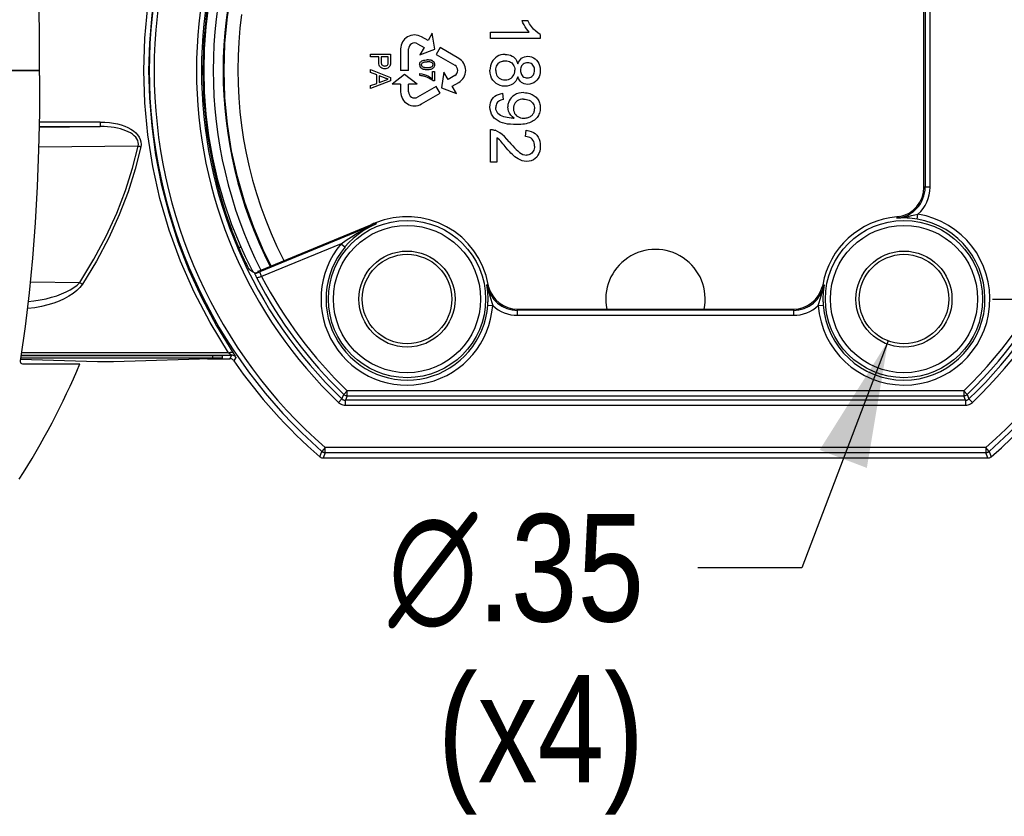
# Model space of a CAD drawing. Header units: inches. Extents: x 0 to 85, y 0 to 55.
# Tile 10 of 115: x 43.4 to 47.3, y 4.2 to 7.4. Entities that reach past the tile are written whole.
import ezdxf

# ---------------------------------------------------------------- set-up
doc = ezdxf.new("R2010")
doc.units = ezdxf.units.IN
doc.header["$LTSCALE"] = 4.675
doc.header["$MEASUREMENT"] = 0
doc.layers.get('0').update_dxf_attribs({"linetype": 'CONTINUOUS'})
for name, color, linetype in [('_15034', 7, 'CONTINUOUS'), ('_15875', 7, 'CONTINUOUS'), ('_52387', 7, 'CONTINUOUS'), ('_56254', 7, 'CONTINUOUS'), ('_62843', 7, 'CONTINUOUS')]:
    doc.layers.add(name, color=color, linetype=linetype)
doc.styles.get("Standard").update_dxf_attribs({"font": 'arial.ttf'})
doc.styles.add('TEXTSTYLE_1', font='gdt', dxfattribs={"width": 0.8})
doc.dimstyles.new('DIMSTYLE_1', dxfattribs={"dimtxt": 0.425, "dimasz": 0.5, "dimexe": 0.09, "dimexo": 0.07, "dimgap": 0.0425, "dimtad": 0, "dimtih": 1, "dimtoh": 1, "dimdec": 3, "dimzin": 4, "dimdsep": 46, "dimtxsty": 'Standard', "dimblk": '_FILLED', "dimblk1": '_FILLED', "dimblk2": '_FILLED', "dimcen": 0.09, "dimadec": 3, "dimazin": 1, "dimtfac": 1, "dimtdec": 3, "dimtofl": 0, "dimtmove": 0, "dimatfit": 3, "dimldrblk": '_FILLED', "dimfxl": 0, "dimtolj": 1, "dimtzin": 4, "dimarcsym": 0})
doc.dimstyles.new('DIMSTYLE_3', dxfattribs={"dimtxt": 0.425, "dimasz": 0.5, "dimexe": 0.09, "dimexo": 0.07, "dimgap": 0.09, "dimtad": 0, "dimtih": 1, "dimtoh": 1, "dimdec": 3, "dimzin": 4, "dimdsep": 46, "dimtxsty": 'Standard', "dimblk": '_FILLED', "dimblk1": '_FILLED', "dimblk2": '_FILLED', "dimcen": 0.09, "dimadec": 3, "dimazin": 1, "dimtfac": 1, "dimtdec": 3, "dimtofl": 0, "dimtmove": 0, "dimatfit": 1, "dimldrblk": '_FILLED', "dimfxl": 0, "dimtolj": 1, "dimtzin": 4, "dimarcsym": 0})

# ---------------------------------------------------------------- blocks, each defined once
blk = doc.blocks.new('_FILLED')
at = {"color": 0, "linetype": 'ByBlock'}
blk.add_solid([(0, 0), (-1, 0.2), (-1, -0.2)], dxfattribs=at)
blk = doc.blocks.new('*D8')
at = {"color": 2, "linetype": 'Continuous'}
for p, q in [((48.7565, 8.0899), (48.7565, 9.0899)), ((47.2585, 8.0899), (49.2065, 8.0899)), ((47.2585, 6.2789), (49.2065, 6.2789)), ((48.7565, 6.2789), (48.7565, 5.2789))]:
    blk.add_line(p, q, dxfattribs=at)
at = {"color": 2, "linetype": 'Continuous', "xscale": 0.5, "yscale": 0.5, "zscale": 0.5}
for p, rotation in [((48.7565, 8.0899), 270), ((48.7565, 6.2789), 90)]:
    blk.add_blockref('_FILLED', p, dxfattribs=dict(at, rotation=rotation))
at = {"color": 2, "linetype": 'Continuous', "insert": (48.7565, 7.3969), "char_height": 0.425, "width": 1.154926, "attachment_point": 2, "line_spacing_factor": 0.9}
blk.add_mtext('1.81', dxfattribs=at)
blk = doc.blocks.new('*D10')
at = {"color": 2, "linetype": 'Continuous'}
for p, q in [((46.8456, 6.1133), (46.5043, 5.2149)), ((46.5043, 5.2149), (46.0918, 5.2149))]:
    blk.add_line(p, q, dxfattribs=at)
at = {"color": 2, "linetype": 'Continuous', "xscale": 0.5, "yscale": 0.5, "zscale": 0.5, "rotation": 69.20052655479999}
blk.add_blockref('_FILLED', (46.8456, 6.1133), dxfattribs=at)
at = {"color": 2, "linetype": 'Continuous', "insert": (45.8793, 5.4274), "char_height": 0.425, "width": 1.391388, "attachment_point": 3, "line_spacing_factor": 0.9, "style": 'TEXTSTYLE_1'}
blk.add_mtext('{\\fgdt;n}\\fArial;.35\\P(x4)', dxfattribs=at)

msp = doc.modelspace()

# ---------------------------------------------------------------- linework, layer by layer
at = {"color": 7, "linetype": 'Continuous'}
for p, q in [((43.4839, 7.1844), (41.7537, 7.1844)), ((43.4838, 7.164), (43.4839, 7.1844))]:
    msp.add_line(p, q, dxfattribs=at)
at = {"color": 6, "linetype": 'Continuous'}
for p, q in [((43.4839, 7.1713), (43.4839, 7.1844)), ((43.484, 7.164), (43.4839, 7.1713)), ((43.4163, 6.023), (43.6445, 6.023))]:
    msp.add_line(p, q, dxfattribs=at)
for points in [[(43.484, 7.164), (43.4836, 7.017), (43.4806, 6.8704), (43.4751, 6.7248), (43.467, 6.5812), (43.4564, 6.4408), (43.4431, 6.3038), (43.4272, 6.1706), (43.4086, 6.042)], [(43.4086, 6.042), (43.4081, 6.0367), (43.4083, 6.0321), (43.4092, 6.0283), (43.4108, 6.0255), (43.4132, 6.0236), (43.4163, 6.023)]]:
    msp.add_lwpolyline(points, dxfattribs=at)
msp.add_arc((40.9214, 7.1647), 2.9528, 327.2028, 337.2528, dxfattribs=at)
at = {"layer": '_15034', "color": 7, "linetype": 'Continuous'}
for p, q in [((45.3955, 7.3815), (45.4187, 7.3815)), ((45.2711, 7.3361), (45.4245, 7.3361)), ((45.2711, 7.3109), (45.2711, 7.3361)), ((45.0234, 7.3023), (44.9973, 7.3174)), ((45.0401, 7.3313), (45.0234, 7.3023)), ((45.0496, 7.269), (45.0401, 7.3313)), ((45.4679, 7.3109), (45.2711, 7.3109)), ((45.4679, 7.3271), (45.4679, 7.3109)), ((44.9146, 7.2696), (44.9146, 7.1844)), ((44.9461, 7.1844), (44.9461, 7.2696)), ((44.9815, 7.2901), (45.0076, 7.275)), ((45.0076, 7.275), (44.9909, 7.2461)), ((44.9909, 7.2461), (45.0496, 7.269)), ((45.0711, 7.2748), (45.0554, 7.2475)), ((45.1449, 7.2321), (45.0711, 7.2748)), ((44.796, 7.2493), (44.8747, 7.2493)), ((44.796, 7.2382), (44.796, 7.2493)), ((44.8283, 7.2382), (44.796, 7.2382)), ((44.8283, 7.2189), (44.8283, 7.2382)), ((44.8656, 7.2382), (44.8373, 7.2382)), ((44.8373, 7.2382), (44.8373, 7.2192)), ((44.8656, 7.2194), (44.8656, 7.2382)), ((44.8747, 7.2493), (44.8747, 7.2204)), ((44.9941, 7.2185), (44.9958, 7.2203)), ((45.0454, 7.219), (45.0442, 7.2202)), ((45.0554, 7.2475), (45.1292, 7.2049)), ((44.796, 7.1874), (44.8747, 7.1561)), ((44.796, 7.1756), (44.796, 7.1874)), ((44.9461, 7.1844), (44.9146, 7.1844)), ((44.9969, 7.2071), (44.9973, 7.2095)), ((45.0416, 7.1806), (45.0492, 7.1806)), ((45.0416, 7.1503), (45.0416, 7.1806)), ((45.0492, 7.1806), (45.0492, 7.1428)), ((45.0864, 7.1779), (45.0769, 7.1156)), ((45.1031, 7.1489), (45.0864, 7.1779)), ((44.8202, 7.1666), (44.796, 7.1756)), ((44.8747, 7.1436), (44.796, 7.1123)), ((44.8202, 7.1331), (44.8202, 7.1666)), ((44.8511, 7.1552), (44.8293, 7.1633)), ((44.8293, 7.1633), (44.8293, 7.1364)), ((44.8293, 7.1364), (44.8656, 7.1499)), ((44.8747, 7.1561), (44.8747, 7.1436)), ((44.9304, 7.1687), (44.8811, 7.1293)), ((44.9796, 7.1293), (44.9304, 7.1687)), ((44.9909, 7.1715), (44.9993, 7.1706)), ((44.9909, 7.164), (44.9909, 7.1715)), ((44.9993, 7.1706), (45.0079, 7.1686)), ((45.0079, 7.1686), (45.0165, 7.1657)), ((45.0382, 7.1466), (45.0328, 7.1501)), ((45.0431, 7.1428), (45.0382, 7.1466)), ((45.0492, 7.1428), (45.0431, 7.1428)), ((45.1292, 7.164), (45.1031, 7.1489)), ((44.796, 7.1241), (44.8202, 7.1331)), ((44.796, 7.1123), (44.796, 7.1241)), ((44.9146, 7.1293), (44.8811, 7.1293)), ((44.9146, 7.1293), (44.9146, 7.0992)), ((44.9796, 7.1293), (44.9461, 7.1293)), ((44.9461, 7.0992), (44.9461, 7.1293)), ((45.0554, 7.1213), (44.9815, 7.0787)), ((45.0711, 7.0941), (45.0554, 7.1213)), ((45.0769, 7.1156), (45.1356, 7.0926)), ((45.1188, 7.1216), (45.1449, 7.1367)), ((45.1356, 7.0926), (45.1188, 7.1216)), ((44.9973, 7.0514), (45.0711, 7.0941)), ((45.3216, 7.0686), (45.319, 7.0938)), ((45.3625, 6.9953), (45.3649, 6.9954)), ((45.2711, 6.8213), (45.2711, 6.95)), ((45.4099, 6.9222), (45.4124, 6.9474)), ((45.2963, 6.9176), (45.2963, 6.8213)), ((45.3395, 6.8705), (45.3328, 6.8784)), ((45.2963, 6.8213), (45.2711, 6.8213))]:
    msp.add_line(p, q, dxfattribs=at)
for points in [[(44.2155, 7.1844), (44.2188, 7.2903), (44.2286, 7.3959), (44.245, 7.5007), (44.2679, 7.6043), (44.2971, 7.7064), (44.3326, 7.8062), (44.3737, 7.9026), (44.4016, 7.9585)], [(44.2847, 7.4057), (44.2782, 7.3512), (44.2736, 7.2965), (44.2708, 7.2417), (44.2698, 7.1867), (44.2706, 7.1314), (44.2733, 7.0761), (44.2779, 7.0208), (44.2843, 6.9657), (44.2926, 6.9111), (44.3026, 6.8569), (44.3145, 6.803), (44.3282, 6.7494), (44.3437, 6.6964), (44.361, 6.6437), (44.3803, 6.5911), (44.4015, 6.5389), (44.4244, 6.4875), (44.4491, 6.4368), (44.4522, 6.4311)], [(45.4245, 7.3361), (45.4187, 7.3426), (45.4133, 7.3496), (45.4082, 7.3571), (45.4035, 7.3649), (45.3992, 7.3731), (45.3955, 7.3815)], [(45.4679, 7.3271), (45.4586, 7.3328), (45.4497, 7.3398), (45.4412, 7.3482), (45.4332, 7.358), (45.4257, 7.3691), (45.4187, 7.3815)], [(44.8521, 7.1907), (44.8478, 7.1911), (44.8437, 7.192), (44.84, 7.1935), (44.8366, 7.1957), (44.8337, 7.1984), (44.8314, 7.2018), (44.8299, 7.2056), (44.829, 7.2098), (44.8285, 7.2142), (44.8283, 7.2189)], [(44.8373, 7.2192), (44.8375, 7.2162), (44.8378, 7.2133), (44.8384, 7.2106), (44.8395, 7.2081), (44.8408, 7.2061), (44.8426, 7.2045), (44.8447, 7.2033), (44.8469, 7.2024), (44.8493, 7.202), (44.8517, 7.2018)], [(44.8649, 7.2103), (44.8652, 7.2117), (44.8654, 7.2131), (44.8655, 7.2146), (44.8656, 7.2161), (44.8656, 7.2177), (44.8656, 7.2194)], [(44.8747, 7.2204), (44.8747, 7.2182), (44.8746, 7.2162), (44.8745, 7.2142), (44.8744, 7.2123), (44.8742, 7.2105), (44.874, 7.2087)], [(44.9901, 7.2071), (44.9903, 7.2096), (44.9907, 7.212), (44.9914, 7.2144), (44.9926, 7.2166), (44.9941, 7.2185)], [(44.9958, 7.2203), (44.9991, 7.2222), (45.0027, 7.2238), (45.0067, 7.2248), (45.0109, 7.2255), (45.0154, 7.2259), (45.02, 7.2261)], [(44.9973, 7.2095), (44.9981, 7.2116), (44.9995, 7.2136), (45.0013, 7.2152), (45.0034, 7.2163), (45.0056, 7.2171), (45.0078, 7.2176)], [(45.0078, 7.2176), (45.0101, 7.2179), (45.0125, 7.2182), (45.015, 7.2184), (45.0175, 7.2185), (45.02, 7.2185)], [(45.0395, 7.223), (45.0376, 7.2237), (45.0355, 7.2244), (45.0333, 7.2249), (45.0309, 7.2253), (45.0284, 7.2256), (45.0257, 7.2259), (45.0229, 7.226), (45.02, 7.2261)], [(45.0391, 7.2151), (45.0365, 7.2163), (45.0336, 7.2172), (45.0305, 7.2178), (45.0272, 7.2182), (45.0237, 7.2184), (45.02, 7.2185)], [(45.0442, 7.2202), (45.0428, 7.2212), (45.0412, 7.2221), (45.0395, 7.223)], [(45.0499, 7.2071), (45.0499, 7.2089), (45.0496, 7.2107), (45.0493, 7.2123), (45.0488, 7.2138), (45.0482, 7.2152), (45.0474, 7.2166), (45.0465, 7.2179), (45.0454, 7.219)], [(45.329, 7.2478), (45.32, 7.2471), (45.3116, 7.2455), (45.3039, 7.2428), (45.2969, 7.2392), (45.2906, 7.2347), (45.285, 7.2295), (45.2802, 7.2236), (45.2762, 7.2171), (45.2731, 7.2099), (45.2708, 7.2021), (45.2693, 7.1937), (45.2686, 7.1847)], [(45.2913, 7.1845), (45.2918, 7.1904), (45.2929, 7.1959), (45.2945, 7.2009), (45.2966, 7.2053), (45.2991, 7.2093), (45.3021, 7.2128), (45.3056, 7.2157), (45.3095, 7.218), (45.3138, 7.2199), (45.3186, 7.2212)], [(45.3186, 7.2212), (45.3203, 7.2216), (45.3221, 7.2219), (45.3238, 7.2222), (45.3256, 7.2223), (45.3275, 7.2225), (45.3295, 7.2225)], [(45.329, 7.2478), (45.3366, 7.2473), (45.3437, 7.2461), (45.3502, 7.2442), (45.3561, 7.2414), (45.3615, 7.2379), (45.3663, 7.2337), (45.3705, 7.2289), (45.3739, 7.2234), (45.3768, 7.2172), (45.3791, 7.2104)], [(45.3295, 7.2225), (45.3355, 7.2221), (45.341, 7.221), (45.346, 7.2193), (45.3505, 7.2169), (45.3546, 7.2141), (45.3581, 7.2107), (45.3611, 7.2069), (45.3636, 7.2025), (45.3653, 7.1977), (45.3665, 7.1924)], [(45.3791, 7.2104), (45.3818, 7.2169), (45.3852, 7.2229), (45.3892, 7.2281), (45.3939, 7.2324), (45.3992, 7.2357), (45.4051, 7.2381), (45.4116, 7.2395), (45.4183, 7.2402)], [(45.4183, 7.2402), (45.4261, 7.2394), (45.4337, 7.2375), (45.4408, 7.2345), (45.4474, 7.2305), (45.4535, 7.2253), (45.4585, 7.2189), (45.4624, 7.2117), (45.4653, 7.2035), (45.4672, 7.1946), (45.4679, 7.185)], [(44.4017, 6.4103), (44.3744, 6.4647), (44.3328, 6.5621), (44.2974, 6.6616), (44.2682, 6.7631), (44.2453, 6.8663), (44.2289, 6.971), (44.2189, 7.0772), (44.2155, 7.1844)], [(44.8517, 7.2018), (44.8548, 7.2021), (44.8576, 7.2028), (44.86, 7.204), (44.8621, 7.2057), (44.8638, 7.2078), (44.8649, 7.2103)], [(44.8698, 7.1985), (44.8673, 7.1959), (44.8642, 7.1938), (44.8606, 7.1922), (44.8565, 7.1912), (44.8521, 7.1907)], [(44.874, 7.2087), (44.8731, 7.205), (44.8717, 7.2016), (44.8698, 7.1985)], [(44.9901, 7.2071), (44.9902, 7.2053), (44.9904, 7.2035), (44.9908, 7.2019), (44.9913, 7.2003), (44.9919, 7.1989), (44.9927, 7.1975), (44.9936, 7.1963), (44.9947, 7.1951)], [(44.9947, 7.1951), (44.9959, 7.194), (44.9973, 7.193), (44.9989, 7.1921), (45.0006, 7.1912), (45.0025, 7.1905), (45.0046, 7.1899), (45.0068, 7.1893), (45.0092, 7.1889), (45.0117, 7.1886), (45.0143, 7.1884), (45.0171, 7.1882), (45.02, 7.1882)], [(44.9969, 7.2071), (44.9974, 7.2043), (44.9986, 7.2018), (45.0005, 7.1997), (45.0029, 7.1982), (45.0054, 7.1972), (45.0081, 7.1966), (45.011, 7.1962), (45.014, 7.196), (45.017, 7.1958), (45.02, 7.1958)], [(45.02, 7.1958), (45.023, 7.1958), (45.026, 7.1959), (45.029, 7.1962), (45.0319, 7.1966), (45.0346, 7.1972), (45.0372, 7.1982), (45.0396, 7.1997), (45.0415, 7.2018), (45.0427, 7.2044), (45.0431, 7.2072)], [(45.02, 7.1882), (45.024, 7.1883), (45.0279, 7.1886), (45.0316, 7.1891), (45.0351, 7.1898), (45.0384, 7.1909), (45.0415, 7.1923), (45.0442, 7.1941), (45.0465, 7.1963), (45.0481, 7.1988), (45.0492, 7.2017)], [(45.0431, 7.2072), (45.043, 7.2087), (45.0427, 7.2102), (45.0421, 7.2117), (45.0412, 7.2129), (45.0402, 7.2141), (45.0391, 7.2151)], [(45.0492, 7.2017), (45.0494, 7.2025), (45.0496, 7.2034), (45.0497, 7.2043), (45.0498, 7.2052), (45.0499, 7.2062), (45.0499, 7.2071)], [(45.3284, 7.1216), (45.3187, 7.1225), (45.3095, 7.1248), (45.3009, 7.1282), (45.2931, 7.1328), (45.286, 7.1388), (45.28, 7.1461), (45.2753, 7.1543), (45.2718, 7.1635), (45.2695, 7.1738), (45.2686, 7.1847)], [(45.2913, 7.1845), (45.2917, 7.1781), (45.2928, 7.1721), (45.2948, 7.1667), (45.2976, 7.1618), (45.3012, 7.1575), (45.3055, 7.1538), (45.3104, 7.1508), (45.3158, 7.1487), (45.322, 7.1473), (45.3287, 7.1468)], [(45.3287, 7.1468), (45.3356, 7.1473), (45.342, 7.1487), (45.3477, 7.1511), (45.3527, 7.1542), (45.3571, 7.1581), (45.3607, 7.1625), (45.3634, 7.1674), (45.3654, 7.1728), (45.3665, 7.1788), (45.367, 7.1852)], [(45.3665, 7.1924), (45.3666, 7.1915), (45.3667, 7.1906), (45.3668, 7.1897), (45.3669, 7.1888), (45.3669, 7.1879), (45.3669, 7.187), (45.367, 7.1861), (45.367, 7.1852)], [(45.4182, 7.215), (45.4131, 7.2146), (45.4083, 7.2135), (45.404, 7.2117), (45.4001, 7.2093), (45.3968, 7.2062), (45.3941, 7.2027), (45.3921, 7.1987), (45.3907, 7.1943), (45.39, 7.1895), (45.3897, 7.1844)], [(45.3897, 7.1844), (45.3899, 7.1802), (45.3905, 7.1759), (45.3916, 7.1717), (45.3935, 7.1677), (45.396, 7.1639), (45.3992, 7.1606), (45.4031, 7.1579), (45.4074, 7.156), (45.4121, 7.1549), (45.417, 7.1544)], [(45.417, 7.1544), (45.4216, 7.1548), (45.4261, 7.1557), (45.4303, 7.1575), (45.4342, 7.1599), (45.4376, 7.1629), (45.4404, 7.1665), (45.4426, 7.1706), (45.4441, 7.175), (45.4449, 7.1797), (45.4452, 7.1847)], [(45.4679, 7.185), (45.4673, 7.1757), (45.4657, 7.1669), (45.463, 7.159), (45.4591, 7.1519), (45.4544, 7.1456), (45.4487, 7.1402), (45.4422, 7.1356), (45.4348, 7.1321), (45.4265, 7.13), (45.4177, 7.1292)], [(45.4452, 7.1847), (45.445, 7.1889), (45.4444, 7.1932), (45.4432, 7.1974), (45.4413, 7.2015), (45.4387, 7.2053), (45.4355, 7.2086), (45.4317, 7.2113), (45.4275, 7.2133), (45.4229, 7.2144), (45.4182, 7.215)], [(44.8656, 7.1499), (44.8633, 7.1504), (44.861, 7.1511), (44.8587, 7.1519), (44.8563, 7.1528), (44.8537, 7.1539), (44.8511, 7.1552)], [(45.0069, 7.1614), (45.0044, 7.162), (45.0019, 7.1626), (44.9992, 7.163), (44.9965, 7.1634), (44.9937, 7.1637), (44.9909, 7.164)], [(45.0328, 7.1501), (45.027, 7.1534), (45.0207, 7.1564), (45.014, 7.1591), (45.0069, 7.1614)], [(45.0165, 7.1657), (45.025, 7.1618), (45.0335, 7.1567), (45.0416, 7.1503)], [(45.3791, 7.1583), (45.3756, 7.1499), (45.3712, 7.1424), (45.366, 7.1361), (45.3599, 7.1309), (45.353, 7.1269), (45.3455, 7.124), (45.3372, 7.1222), (45.3284, 7.1216)], [(45.4177, 7.1292), (45.411, 7.1298), (45.4047, 7.1313), (45.3988, 7.1337), (45.3936, 7.1369), (45.3891, 7.1411), (45.3852, 7.1462), (45.3819, 7.152), (45.3791, 7.1583)], [(45.2686, 7.0394), (45.2693, 7.0481), (45.271, 7.0563), (45.2737, 7.0638), (45.2774, 7.0707), (45.2821, 7.0769), (45.2879, 7.0821), (45.2945, 7.0862), (45.3019, 7.0896), (45.3102, 7.0921), (45.319, 7.0938)], [(45.3216, 7.0686), (45.3161, 7.0675), (45.311, 7.0659), (45.3065, 7.064), (45.3025, 7.0615), (45.299, 7.0586), (45.2961, 7.0552), (45.2939, 7.0514), (45.2925, 7.0472), (45.2916, 7.0428), (45.2913, 7.0381)], [(45.3442, 7.0635), (45.3428, 7.0601), (45.3416, 7.0566), (45.3406, 7.0528), (45.3399, 7.0489), (45.3394, 7.0448), (45.3392, 7.0405)], [(45.4026, 7.0963), (45.3923, 7.0957), (45.3828, 7.0939), (45.3739, 7.091), (45.3659, 7.087), (45.3589, 7.082), (45.3529, 7.0763), (45.348, 7.0701), (45.3442, 7.0635)], [(45.4013, 7.0711), (45.3944, 7.0707), (45.3879, 7.0693), (45.3821, 7.0671), (45.3769, 7.0641), (45.3724, 7.0603), (45.3687, 7.0559), (45.3657, 7.051), (45.3637, 7.0455), (45.3624, 7.0394), (45.3619, 7.0328)], [(45.4013, 7.0711), (45.4076, 7.0707), (45.4135, 7.0698), (45.4189, 7.0683), (45.4239, 7.0662), (45.4287, 7.0635), (45.4329, 7.0602), (45.4367, 7.0564), (45.4398, 7.0522), (45.4422, 7.0475), (45.4439, 7.0426), (45.4449, 7.0375), (45.4452, 7.0321)], [(45.4026, 7.0963), (45.4091, 7.096), (45.4153, 7.0952), (45.421, 7.094), (45.4263, 7.0926), (45.4313, 7.0908), (45.4359, 7.0887), (45.4402, 7.0864), (45.4441, 7.0839), (45.4478, 7.0811), (45.4511, 7.0781), (45.4541, 7.0748), (45.4569, 7.0714), (45.4593, 7.0678), (45.4615, 7.064), (45.4634, 7.0599), (45.4649, 7.0557), (45.4661, 7.0511), (45.467, 7.0464), (45.4676, 7.0413), (45.4679, 7.036)], [(45.3735, 6.9702), (45.3612, 6.9704), (45.3495, 6.971), (45.3386, 6.9721), (45.3282, 6.9739), (45.3184, 6.9765), (45.3092, 6.98), (45.3006, 6.9843), (45.2927, 6.9896), (45.2856, 6.9958), (45.2796, 7.0029), (45.2749, 7.011), (45.2715, 7.0199), (45.2694, 7.0294), (45.2686, 7.0394)], [(45.2921, 7.03), (45.2919, 7.031), (45.2917, 7.032), (45.2916, 7.033), (45.2915, 7.034), (45.2914, 7.035), (45.2914, 7.0361), (45.2913, 7.0371), (45.2913, 7.0381)], [(45.3601, 6.9953), (45.3522, 6.9956), (45.3446, 6.9962), (45.3372, 6.9974), (45.3301, 6.9989), (45.3232, 7.0007), (45.3167, 7.003), (45.3105, 7.0058), (45.3049, 7.0092), (45.3002, 7.0136), (45.2965, 7.0187), (45.2938, 7.0241), (45.2921, 7.03)], [(45.3514, 7.0071), (45.3462, 7.0145), (45.3424, 7.0227), (45.3401, 7.0315), (45.3392, 7.0405)], [(45.3619, 7.0328), (45.3624, 7.0261), (45.3639, 7.0199), (45.3664, 7.0143), (45.3697, 7.0094), (45.3738, 7.0051)], [(45.4679, 7.036), (45.4676, 7.0305), (45.4669, 7.0252), (45.4658, 7.0202), (45.4644, 7.0153), (45.4626, 7.0107), (45.4604, 7.0063), (45.4579, 7.0021), (45.4551, 6.9982), (45.4519, 6.9944), (45.4484, 6.9909), (45.4445, 6.9876), (45.4402, 6.9845), (45.4356, 6.9816), (45.4305, 6.9791), (45.425, 6.9768), (45.419, 6.9749), (45.4126, 6.9733), (45.4056, 6.9721), (45.3983, 6.9712), (45.3905, 6.9706), (45.3822, 6.9703), (45.3735, 6.9702)], [(45.4031, 6.9954), (45.4076, 6.9956), (45.4118, 6.996), (45.4158, 6.9966), (45.4195, 6.9976), (45.423, 6.9988), (45.4262, 7.0003), (45.4292, 7.002), (45.4319, 7.0039), (45.4344, 7.006), (45.4366, 7.0083), (45.4386, 7.0107), (45.4403, 7.0133), (45.4418, 7.016), (45.443, 7.0189), (45.4439, 7.0219), (45.4446, 7.0251), (45.445, 7.0285), (45.4452, 7.0321)], [(45.3649, 6.9954), (45.3578, 7.0008), (45.3514, 7.0071)], [(45.3601, 6.9953), (45.3609, 6.9953), (45.3625, 6.9953)], [(45.3738, 7.0051), (45.3785, 7.0015), (45.3838, 6.9988), (45.3897, 6.9969), (45.3962, 6.9958), (45.4031, 6.9954)], [(45.2711, 6.95), (45.274, 6.9499), (45.2769, 6.9498), (45.2799, 6.9494), (45.2828, 6.9489), (45.2857, 6.9482), (45.2886, 6.9473)], [(45.3447, 6.9019), (45.3359, 6.9126), (45.3268, 6.9221), (45.3175, 6.9304), (45.308, 6.9375), (45.2984, 6.9431), (45.2886, 6.9473)], [(45.4124, 6.9474), (45.4225, 6.9456), (45.432, 6.9427), (45.4405, 6.9389), (45.4479, 6.934), (45.4543, 6.9278), (45.4594, 6.9205), (45.463, 6.9126), (45.4656, 6.9039), (45.4673, 6.8943), (45.4679, 6.8844)], [(45.3328, 6.8784), (45.3286, 6.8836), (45.3243, 6.8887), (45.32, 6.8938), (45.3157, 6.899), (45.3113, 6.9041), (45.3066, 6.9089), (45.3016, 6.9134), (45.2963, 6.9176)], [(45.4452, 6.8849), (45.4448, 6.8914), (45.4437, 6.8976), (45.4417, 6.9032), (45.4389, 6.9081), (45.4354, 6.9124), (45.4313, 6.916), (45.4265, 6.9188), (45.4213, 6.9207), (45.4157, 6.9218), (45.4099, 6.9222)], [(45.4136, 6.8238), (45.4044, 6.8247), (45.3958, 6.8268), (45.3877, 6.8299), (45.3801, 6.8337), (45.3733, 6.838), (45.367, 6.8426), (45.3613, 6.8474), (45.3561, 6.8523), (45.3514, 6.8572), (45.3471, 6.8619), (45.3432, 6.8663), (45.3395, 6.8705)], [(45.3447, 6.9019), (45.3518, 6.8936), (45.3587, 6.8858), (45.3654, 6.8784), (45.3721, 6.8716), (45.3787, 6.8654), (45.3854, 6.8598), (45.3923, 6.8552), (45.3994, 6.8518), (45.4065, 6.8498), (45.4134, 6.849)], [(45.4679, 6.8844), (45.4673, 6.8742), (45.4656, 6.8647), (45.4628, 6.856), (45.4587, 6.8483), (45.4536, 6.8414), (45.4474, 6.8355), (45.4404, 6.8306), (45.4323, 6.8269), (45.4233, 6.8246), (45.4136, 6.8238)], [(45.4452, 6.8849), (45.4449, 6.8793), (45.444, 6.874), (45.4424, 6.869), (45.4402, 6.8645), (45.4374, 6.8605), (45.4341, 6.857), (45.4304, 6.8541), (45.4264, 6.8518), (45.4221, 6.8502), (45.4176, 6.8493)], [(45.4176, 6.8493), (45.4169, 6.8492), (45.4162, 6.8491), (45.4155, 6.8491), (45.4148, 6.8491), (45.4141, 6.849), (45.4134, 6.849)]]:
    msp.add_lwpolyline(points, dxfattribs=at)
for centre, radius, start, end in [((45.9242, 7.1844), 1.752, 153.1849, 206.8151), ((45.9242, 7.1844), 1.7126, 153.0622, 206.9378), ((44.9697, 7.2696), 0.0551, 60, 180), ((44.9697, 7.2696), 0.0236, 60, 180), ((45.1174, 7.1844), 0.0551, 300, 60), ((45.1174, 7.1844), 0.0236, 300, 60), ((44.9697, 7.0992), 0.0551, 180, 300), ((44.9697, 7.0992), 0.0236, 180, 300), ((45.9242, 6.2789), 0.1969, 348.3401, 191.6589)]:
    msp.add_arc(centre, radius, start, end, dxfattribs=at)
at = {"layer": '_15875', "color": 7, "linetype": 'Continuous'}
for p, q in [((41.703, 7.1844), (43.4839, 7.1844)), ((43.4839, 7.1844), (43.4839, 7.2041))]:
    msp.add_line(p, q, dxfattribs=at)
msp.add_lwpolyline([(43.484, 7.2041), (43.4836, 7.35), (43.4807, 7.4958), (43.4752, 7.6408), (43.4672, 7.7842), (43.4566, 7.9249), (43.4434, 8.0626), (43.4274, 8.1968), (43.4086, 8.3269)], dxfattribs=at)
at = {"layer": '_52387', "color": 7, "linetype": 'Continuous'}
for p, q in [((43.4105, 6.0552), (44.1747, 6.0552)), ((44.1701, 6.0552), (44.1701, 6.0454)), ((44.1747, 6.0552), (44.1836, 6.0552)), ((44.1836, 6.0552), (44.1918, 6.0551)), ((44.1918, 6.0452), (44.1836, 6.0453)), ((44.2095, 6.0447), (44.2095, 6.0545)), ((43.4086, 6.0407), (43.7146, 6.0314)), ((43.7416, 6.0312), (43.7508, 6.0312)), ((43.7508, 6.0312), (43.7596, 6.0312)), ((43.7596, 6.0312), (43.7678, 6.0313)), ((43.7678, 6.0313), (43.7748, 6.0314))]:
    msp.add_line(p, q, dxfattribs=at)
for points in [[(44.1836, 6.0453), (44.1792, 6.0453), (43.4091, 6.0454)], [(44.1918, 6.0551), (44.1988, 6.055), (44.2017, 6.0549), (44.2042, 6.0549), (44.2063, 6.0548), (44.2078, 6.0547), (44.2089, 6.0546), (44.2094, 6.0546), (44.2095, 6.0545)], [(44.2095, 6.0447), (44.2094, 6.0447), (44.2089, 6.0448), (44.2078, 6.0449), (44.2063, 6.0449), (44.2042, 6.045), (44.2017, 6.0451), (44.1988, 6.0451), (44.1918, 6.0452)], [(43.7146, 6.0314), (43.7176, 6.0314), (43.7209, 6.0313), (43.7285, 6.0312)], [(43.7285, 6.0312), (43.7327, 6.0312), (43.7416, 6.0312)], [(43.7748, 6.0314), (43.7777, 6.0314), (44.2042, 6.0443)], [(44.2042, 6.0443), (44.2063, 6.0444), (44.2078, 6.0445), (44.2089, 6.0446), (44.2094, 6.0446), (44.2095, 6.0447)]]:
    msp.add_lwpolyline(points, dxfattribs=at)
at = {"layer": '_56254', "color": 7, "linetype": 'Continuous'}
msp.add_line((43.4086, 6.0406), (43.4109, 6.0406), dxfattribs=at)
at = {"layer": '_62843', "color": 7, "linetype": 'Continuous'}
for p, q in [((46.9876, 6.722), (46.9876, 7.6468)), ((46.9924, 7.6468), (46.9924, 6.722)), ((47.0121, 6.722), (47.0121, 7.6468)), ((43.4824, 6.9594), (43.7249, 6.9621)), ((43.4824, 6.9621), (43.7249, 6.9621)), ((43.7249, 6.98), (43.4828, 6.98)), ((43.7249, 6.98), (43.7249, 6.9621)), ((43.8746, 6.8846), (43.4808, 6.8802)), ((47.0121, 6.722), (46.9876, 6.722)), ((46.8807, 6.6045), (46.8796, 6.6044)), ((46.8796, 6.6044), (46.88, 6.5992)), ((46.8835, 6.6047), (46.8807, 6.6045)), ((46.8855, 6.6049), (46.8822, 6.6046)), ((46.8869, 6.6051), (46.8848, 6.6049)), ((46.8893, 6.6053), (46.8855, 6.6049)), ((46.8893, 6.6053), (46.8869, 6.6051)), ((46.8899, 6.6054), (46.8893, 6.6053)), ((46.8899, 6.6054), (46.8899, 6.6054)), ((46.9607, 6.5956), (46.9639, 6.615)), ((44.2829, 6.4845), (44.2467, 6.5735)), ((44.8176, 6.5763), (44.3565, 6.3865)), ((44.3577, 6.3922), (44.7967, 6.5729)), ((44.7909, 6.5646), (44.8176, 6.5763)), ((44.7986, 6.5738), (44.7967, 6.5729)), ((44.8027, 6.5756), (44.7986, 6.5738)), ((44.8156, 6.5811), (44.8099, 6.5787)), ((44.8176, 6.5763), (44.8154, 6.5754)), ((44.8156, 6.5811), (44.8176, 6.5763)), ((44.2724, 6.4845), (44.2829, 6.4845)), ((44.6793, 6.4981), (44.364, 6.3683)), ((44.6793, 6.4981), (44.6943, 6.4854)), ((44.3311, 6.3861), (44.3162, 6.3943)), ((44.3314, 6.3857), (44.3268, 6.3939)), ((44.3385, 6.382), (44.3311, 6.3861)), ((44.3372, 6.3785), (44.3465, 6.3824)), ((44.3372, 6.3785), (44.3385, 6.382)), ((44.3494, 6.3839), (44.3385, 6.382)), ((44.3465, 6.3824), (44.3565, 6.3865)), ((44.3494, 6.3888), (44.3577, 6.3922)), ((44.3494, 6.3888), (44.3494, 6.3839)), ((44.364, 6.3683), (44.3565, 6.3865)), ((43.4473, 6.3473), (43.6437, 6.3451)), ((45.2616, 6.3367), (45.2565, 6.3358)), ((45.2618, 6.3356), (45.2616, 6.3367)), ((45.2623, 6.3328), (45.2618, 6.3356)), ((45.2625, 6.3316), (45.2621, 6.3341)), ((45.2627, 6.3308), (45.2624, 6.3321)), ((45.2629, 6.3295), (45.2625, 6.3316)), ((45.2634, 6.3271), (45.2627, 6.3308)), ((45.2634, 6.3272), (45.2629, 6.3295)), ((45.2635, 6.3265), (45.2634, 6.3272)), ((45.2635, 6.3265), (45.2635, 6.3265)), ((46.5853, 6.3283), (46.5849, 6.3265)), ((46.5857, 6.3302), (46.5851, 6.3271)), ((46.5858, 6.3308), (46.5853, 6.3283)), ((46.5866, 6.3352), (46.5857, 6.3302)), ((46.5862, 6.3332), (46.5858, 6.3308)), ((46.5869, 6.3367), (46.5865, 6.3345)), ((46.5869, 6.3367), (46.5919, 6.3358)), ((45.26, 6.2552), (45.2797, 6.2537)), ((46.5688, 6.2537), (46.5884, 6.2552)), ((45.3778, 6.2392), (46.4706, 6.2392)), ((45.3778, 6.2147), (45.3778, 6.2392)), ((46.4706, 6.2344), (45.3778, 6.2344)), ((45.3778, 6.2147), (46.4706, 6.2147)), ((46.4706, 6.2392), (46.4706, 6.2147)), ((43.4107, 6.0566), (44.2456, 6.0566)), ((44.2335, 6.0661), (43.4121, 6.0661)), ((44.2335, 6.0661), (44.236, 6.0642)), ((44.2383, 6.0427), (44.2456, 6.0566)), ((44.2619, 6.048), (44.2545, 6.0342)), ((44.1496, 6.0427), (44.2383, 6.0427)), ((44.6824, 5.8836), (44.6896, 5.9015)), ((44.6896, 5.9015), (44.7032, 5.9157)), ((44.7032, 5.896), (44.696, 5.8782)), ((47.1453, 5.9157), (44.7032, 5.9157)), ((44.7032, 5.896), (44.7032, 5.9157)), ((44.7032, 5.896), (47.1453, 5.896)), ((47.1589, 5.9015), (47.1453, 5.9157)), ((47.1453, 5.9157), (47.1453, 5.896)), ((47.1524, 5.8782), (47.1453, 5.896)), ((47.1589, 5.9015), (47.166, 5.8836)), ((44.6824, 5.8836), (44.6688, 5.8694)), ((47.1524, 5.8782), (44.696, 5.8782)), ((44.696, 5.8585), (44.696, 5.8782)), ((44.696, 5.8585), (47.1524, 5.8585)), ((47.1524, 5.8782), (47.1524, 5.8585)), ((47.1796, 5.8694), (47.166, 5.8836)), ((44.5945, 5.6538), (44.6027, 5.6758)), ((44.6156, 5.6907), (44.6027, 5.6758)), ((44.6156, 5.671), (44.6074, 5.649)), ((47.2328, 5.6907), (44.6156, 5.6907)), ((44.6156, 5.671), (44.6156, 5.6907)), ((44.6156, 5.671), (47.2328, 5.671)), ((47.2458, 5.6758), (47.2328, 5.6907)), ((47.2328, 5.6907), (47.2328, 5.671)), ((47.2411, 5.649), (47.2328, 5.671)), ((47.2458, 5.6758), (47.254, 5.6538)), ((47.2411, 5.649), (44.6074, 5.649))]:
    msp.add_line(p, q, dxfattribs=at)
for points in [[(44.2335, 6.0661), (44.1605, 6.1856), (44.0969, 6.3069), (44.0431, 6.429), (43.9981, 6.5523), (43.9615, 6.6774), (43.9331, 6.8033), (43.913, 6.9295), (43.901, 7.0562), (43.897, 7.184), (43.901, 7.3119), (43.913, 7.4389), (43.9331, 7.5654), (43.9615, 7.6916), (43.9983, 7.8169), (44.0434, 7.9406), (44.0974, 8.0629), (44.1608, 8.1839), (44.2335, 8.3027)], [(44.2498, 8.302), (44.1847, 8.1956), (44.1268, 8.0865), (44.0761, 7.9753), (44.0325, 7.8623), (43.9958, 7.7473), (43.9663, 7.632), (43.9441, 7.5179), (43.9286, 7.4051), (43.9196, 7.2938), (43.9166, 7.1844)], [(44.136, 7.1837), (44.1381, 7.2702), (44.1445, 7.3569), (44.1554, 7.4434), (44.1707, 7.5303), (44.1909, 7.6182), (44.2162, 7.7066), (44.2468, 7.7955)], [(43.9166, 7.1844), (43.9196, 7.0752), (43.9286, 6.9638), (43.9442, 6.8502), (43.9666, 6.7355), (43.9962, 6.6202), (44.0328, 6.5056), (44.0764, 6.3928), (44.127, 6.282), (44.1848, 6.1731), (44.2498, 6.0668)], [(44.2467, 6.5735), (44.2161, 6.6623), (44.191, 6.7502), (44.1709, 6.8376), (44.1554, 6.9249), (44.1446, 7.0117), (44.1381, 7.0978), (44.136, 7.1837)], [(43.7249, 6.98), (43.7434, 6.9794), (43.761, 6.9779), (43.7776, 6.9755), (43.7932, 6.9723), (43.8079, 6.9683), (43.8216, 6.9635), (43.8343, 6.958), (43.8458, 6.9517), (43.8562, 6.9448), (43.8653, 6.9373), (43.8729, 6.929), (43.879, 6.9202), (43.8834, 6.9108), (43.8859, 6.9011), (43.8865, 6.8915), (43.8853, 6.8819)], [(43.8746, 6.8846), (43.8758, 6.8918), (43.8755, 6.899), (43.8737, 6.9062), (43.8703, 6.9132), (43.8656, 6.9197), (43.8596, 6.9259), (43.8525, 6.9315), (43.8444, 6.9367), (43.8355, 6.9414), (43.8258, 6.9456), (43.8155, 6.9493), (43.8045, 6.9525), (43.7929, 6.9554), (43.7806, 6.9577), (43.7676, 6.9596), (43.754, 6.961), (43.7398, 6.9619), (43.7249, 6.9621)], [(43.6437, 6.3451), (43.6997, 6.4367), (43.7485, 6.528), (43.7901, 6.6191), (43.8249, 6.7093), (43.8531, 6.7977), (43.8746, 6.8846)], [(43.8853, 6.8819), (43.8635, 6.7935), (43.8352, 6.7037), (43.8003, 6.6126), (43.7587, 6.5209), (43.71, 6.4291), (43.6544, 6.3374)], [(43.8853, 6.8819), (43.8834, 6.8823), (43.8816, 6.8827), (43.8797, 6.8832), (43.8779, 6.8836), (43.8762, 6.8841), (43.8746, 6.8846)], [(45.2616, 6.3367), (45.2532, 6.3721), (45.2408, 6.4064), (45.2248, 6.4391), (45.2052, 6.4698), (45.1823, 6.4981), (45.1565, 6.5237), (45.1279, 6.5462), (45.097, 6.5655), (45.0641, 6.5812), (45.0297, 6.5931), (44.9942, 6.6011), (44.9581, 6.6052), (44.9217, 6.6052), (44.8855, 6.6011), (44.85, 6.593), (44.8156, 6.5811)], [(46.88, 6.5992), (46.8959, 6.6011), (46.9108, 6.6035), (46.9249, 6.6065), (46.9384, 6.6095), (46.9513, 6.6124), (46.9639, 6.615)], [(46.9607, 6.5956), (46.9512, 6.597), (46.9415, 6.5982), (46.9316, 6.5991), (46.9215, 6.5998), (46.9113, 6.6001), (46.9011, 6.6002), (46.8906, 6.5999), (46.88, 6.5992)], [(46.8893, 6.6053), (46.8895, 6.6054), (46.8897, 6.6054), (46.8899, 6.6054)], [(44.6793, 6.4981), (44.6989, 6.5121), (44.7198, 6.5259), (44.7421, 6.5393), (44.7658, 6.5522), (44.7909, 6.5646)], [(44.8154, 6.5754), (44.7913, 6.5639), (44.7675, 6.5499), (44.746, 6.5348), (44.7267, 6.5189), (44.7095, 6.5023), (44.6943, 6.4854)], [(44.7963, 6.5727), (44.7964, 6.5728), (44.7964, 6.5728), (44.7965, 6.5728), (44.7966, 6.5729), (44.7967, 6.5729), (44.7967, 6.5729)], [(44.8099, 6.5787), (44.8073, 6.5776), (44.8027, 6.5756)], [(44.2454, 6.5518), (44.2536, 6.5305), (44.2617, 6.51), (44.2697, 6.4909), (44.2774, 6.4729), (44.2848, 6.4563), (44.2918, 6.4413), (44.2982, 6.428), (44.3038, 6.4166), (44.3085, 6.4075), (44.3123, 6.4006), (44.3149, 6.3961), (44.3162, 6.3943)], [(44.315, 6.4165), (44.3079, 6.4307), (44.3001, 6.4468), (44.2829, 6.4845)], [(44.3268, 6.3939), (44.3213, 6.4042), (44.315, 6.4165)], [(44.3372, 6.3785), (44.3374, 6.3778), (44.3381, 6.3762), (44.3393, 6.3737)], [(44.3393, 6.3737), (44.341, 6.3703), (44.3429, 6.3664), (44.3452, 6.3618)], [(44.364, 6.3683), (44.3602, 6.3671), (44.3567, 6.366), (44.3534, 6.3649), (44.3506, 6.3639), (44.3483, 6.3631), (44.3466, 6.3625), (44.3455, 6.362), (44.3452, 6.3618)], [(43.6544, 6.3374), (43.6444, 6.3246), (43.6321, 6.3125), (43.6176, 6.3011), (43.601, 6.2904), (43.5826, 6.2805), (43.5625, 6.2713), (43.5406, 6.263), (43.5171, 6.2557), (43.4923, 6.2495), (43.466, 6.2447), (43.4382, 6.2417), (43.4357, 6.2415)], [(43.439, 6.2697), (43.462, 6.2719), (43.4867, 6.2756), (43.51, 6.2803), (43.532, 6.2859), (43.5526, 6.2922), (43.5719, 6.2993), (43.5896, 6.307), (43.6059, 6.3154), (43.6205, 6.3245), (43.6331, 6.3345), (43.6437, 6.3451)], [(43.6544, 6.3374), (43.6525, 6.3385), (43.6506, 6.3397), (43.6488, 6.341), (43.647, 6.3423), (43.6453, 6.3437), (43.6437, 6.3451)], [(45.2565, 6.3358), (45.2597, 6.3202), (45.2635, 6.3056), (45.2677, 6.2918), (45.272, 6.2786), (45.2759, 6.2659), (45.2797, 6.2537)], [(45.261, 6.2789), (45.2609, 6.2883), (45.2606, 6.2978), (45.26, 6.3072), (45.2591, 6.3167), (45.258, 6.3262), (45.2565, 6.3358)], [(45.2634, 6.3271), (45.2634, 6.3269), (45.2635, 6.3267), (45.2635, 6.3265)], [(46.5688, 6.2537), (46.5725, 6.266), (46.5765, 6.2787), (46.5808, 6.2918), (46.585, 6.3056), (46.5887, 6.3202), (46.5919, 6.3358)], [(46.5849, 6.3265), (46.5849, 6.3265), (46.585, 6.3267), (46.585, 6.3269), (46.5851, 6.3271)], [(46.5919, 6.3358), (46.5905, 6.3262), (46.5893, 6.3167), (46.5885, 6.3072), (46.5879, 6.2978), (46.5875, 6.2883), (46.5875, 6.2789)], [(45.26, 6.2552), (45.2603, 6.259), (45.2605, 6.2629), (45.2607, 6.2668), (45.2608, 6.2708), (45.2609, 6.2748), (45.261, 6.2789)], [(46.5875, 6.2789), (46.5875, 6.2748), (46.5876, 6.2708), (46.5878, 6.2668), (46.5879, 6.2629), (46.5882, 6.259), (46.5884, 6.2552)], [(44.2335, 6.0661), (44.237, 6.0676), (44.2405, 6.0686), (44.2437, 6.069), (44.2463, 6.0688), (44.2484, 6.0681), (44.2498, 6.0668)], [(44.236, 6.0642), (44.2404, 6.0608), (44.2422, 6.0594)], [(44.2422, 6.0594), (44.2448, 6.0573), (44.2454, 6.0568), (44.2456, 6.0566)], [(44.2619, 6.048), (44.2599, 6.0505), (44.2575, 6.0526), (44.2548, 6.0543), (44.2519, 6.0556), (44.2488, 6.0563), (44.2456, 6.0566)], [(44.2498, 6.0668), (44.2565, 6.0567), (44.2589, 6.053), (44.2606, 6.0503), (44.2616, 6.0486), (44.2619, 6.048)], [(44.2545, 6.0342), (44.2525, 6.0366), (44.2501, 6.0387), (44.2475, 6.0404), (44.2446, 6.0417), (44.2415, 6.0424), (44.2383, 6.0427)], [(44.6896, 5.9015), (44.6915, 5.8999), (44.6936, 5.8986), (44.6959, 5.8975), (44.6982, 5.8967), (44.7007, 5.8962), (44.7032, 5.896)], [(47.1453, 5.896), (47.1478, 5.8962), (47.1502, 5.8967), (47.1526, 5.8975), (47.1549, 5.8986), (47.157, 5.8999), (47.1589, 5.9015)], [(44.6688, 5.8694), (44.6727, 5.8661), (44.6769, 5.8635), (44.6814, 5.8613), (44.6861, 5.8597), (44.691, 5.8588), (44.696, 5.8585)], [(44.6824, 5.8836), (44.6843, 5.882), (44.6864, 5.8806), (44.6887, 5.8796), (44.6911, 5.8788), (44.6935, 5.8783), (44.696, 5.8782)], [(47.1524, 5.8782), (47.1549, 5.8783), (47.1574, 5.8788), (47.1598, 5.8796), (47.162, 5.8806), (47.1641, 5.882), (47.166, 5.8836)], [(47.1524, 5.8585), (47.1575, 5.8588), (47.1623, 5.8597), (47.1671, 5.8613), (47.1716, 5.8635), (47.1758, 5.8661), (47.1796, 5.8694)], [(44.6027, 5.6758), (44.6045, 5.6744), (44.6065, 5.6732), (44.6087, 5.6723), (44.6109, 5.6715), (44.6133, 5.6711), (44.6156, 5.671)], [(47.2328, 5.671), (47.2352, 5.6711), (47.2375, 5.6715), (47.2398, 5.6723), (47.242, 5.6732), (47.244, 5.6744), (47.2458, 5.6758)], [(44.6074, 5.649), (44.6051, 5.6491), (44.6027, 5.6495), (44.6005, 5.6502), (44.5984, 5.6512), (44.5963, 5.6524), (44.5945, 5.6538)], [(47.254, 5.6538), (47.2521, 5.6524), (47.2501, 5.6512), (47.248, 5.6502), (47.2457, 5.6495), (47.2434, 5.6491), (47.2411, 5.649)]]:
    msp.add_lwpolyline(points, dxfattribs=at)
for centre, radius in [((44.94, 6.2789), 0.3113), ((44.94, 6.2789), 0.2916), ((46.9085, 6.2789), 0.3113), ((46.9085, 6.2789), 0.2916), ((44.94, 6.2789), 0.1902), ((44.94, 6.2789), 0.1772), ((46.9085, 6.2789), 0.1902), ((46.9085, 6.2789), 0.1772)]:
    msp.add_circle(centre, radius, dxfattribs=at)
for centre, radius, start, end in [((45.9242, 7.1844), 2.0276, 310.9832, 49.0168), ((45.9242, 7.1844), 2.0056, 131.2198, 228.7802), ((45.9242, 7.1844), 1.9859, 131.2198, 228.7802), ((45.9242, 7.1844), 1.9859, 311.2198, 48.7802), ((45.9242, 7.1844), 2.0056, 311.2198, 48.7802), ((45.9242, 7.1844), 1.8181, 133.6706, 226.3294), ((45.9242, 7.1844), 1.7984, 133.6706, 226.3294), ((45.9242, 7.1844), 1.7805, 313.9032, 46.0968), ((45.9242, 7.1844), 1.7984, 313.6706, 46.3294), ((45.9242, 7.1844), 1.8181, 313.6706, 46.3294), ((45.9242, 7.1844), 1.7608, 313.9032, 46.0968), ((46.8691, 6.722), 0.1233, 275.0771, 360), ((46.8691, 6.722), 0.1185, 279.8266, 360), ((46.8691, 6.722), 0.143, 311.5098, 360), ((46.9085, 6.2789), 0.3406, 184.2381, 80.6444), ((46.9085, 6.2789), 0.3268, 94.9283, 169.9542), ((46.9085, 6.2789), 0.3209, 184.2381, 80.6444), ((44.94, 6.2789), 0.3406, 139.9466, 355.7619), ((44.94, 6.2789), 0.3209, 139.9466, 355.7619), ((45.9242, 7.1844), 1.7805, 207.5187, 226.0968), ((45.9242, 7.1844), 1.7608, 207.6119, 226.0968), ((45.3778, 6.3576), 0.1233, 190.1946, 270), ((45.3778, 6.3576), 0.1185, 194.9441, 270), ((46.4706, 6.3576), 0.1233, 270, 349.8054), ((46.4706, 6.3576), 0.1185, 270, 345.0559), ((45.3778, 6.3576), 0.143, 226.6273, 270), ((46.4706, 6.3576), 0.143, 270, 313.3727), ((45.9242, 7.1844), 2.0276, 214.5627, 229.0168)]:
    msp.add_arc(centre, radius, start, end, dxfattribs=at)
msp.add_ellipse((45.9448, 7.1844), major_axis=(1.8133, 0), ratio=0.999936, start_param=2.785181, end_param=3.498005, dxfattribs=at)

# ---------------------------------------------------------------- dimensions: what is measured, and where the dimension line sits
at = {"color": 2, "linetype": 'Continuous'}
dim = msp.add_linear_dim(base=(48.7565, 8.0899), p1=(47.1885, 6.2789), p2=(47.1885, 8.0899), angle=90, text='<>\\P[]', dimstyle='DIMSTYLE_1', dxfattribs=at)
dim.commit()
dim.dimension.update_dxf_attribs({"geometry": '*D8', "text_midpoint": (48.7338, 7.182), "dimtype": 160})
dim = msp.add_diameter_dim_2p(p1=(46.8456, 6.1133), p2=(46.9714, 6.4445), text='%%c<>\\P(x4)\\P[]', dimstyle='DIMSTYLE_3', override={"dimpost": '<>'}, dxfattribs=at)
dim.commit()
dim.dimension.update_dxf_attribs({"geometry": '*D10', "text_midpoint": (45.1836, 4.8961), "dimtype": 163})

doc.saveas('drawing.dxf')
